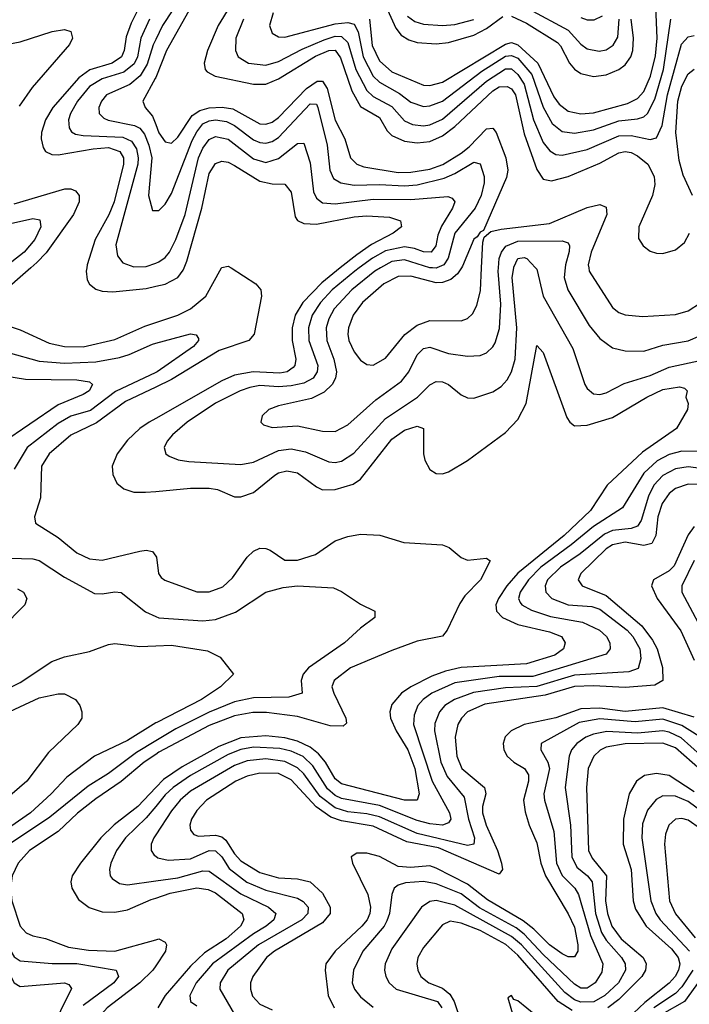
# Model space of a CAD drawing. Header units: inches. Extents: x 501365 to 657855, y 482276 to 547543.
# Tile 115 of 256: x 539568 to 541694, y 507662 to 510788. Entities that reach past the tile are written whole.
import ezdxf

# ---------------------------------------------------------------- set-up
doc = ezdxf.new("R2010")
doc.units = ezdxf.units.IN
doc.header["$MEASUREMENT"] = 0
for name, color, linetype in [('A5530', 7, 'Continuous'), ('A5531', 7, 'Continuous'), ('A5540', 7, 'Continuous'), ('A5541', 7, 'Continuous')]:
    doc.layers.add(name, color=color, linetype=linetype)

msp = doc.modelspace()

# ---------------------------------------------------------------- linework, layer by layer
at = {"layer": 'A5530', "color": 5}
for points, elevation in [([(539518.7, 510000), (539510, 509993.1), (539391.6, 509910), (539347.9, 509870), (539322, 509830), (539320.1, 509810), (539328.6, 509790), (539351.3, 509770), (539408.2, 509748.2), (539470, 509736.1), (539531.3, 509731.3), (539630, 509703.9), (539710, 509697.3), (539810, 509702.2), (539884.5, 509715.5), (539915.3, 509724.7), (539990, 509758.4), (540000, 509761.1)], 1860), ([(539602.9, 510000), (539499.2, 509910), (539472.7, 509870), (539472.3, 509850), (539490.3, 509830), (539570, 509803.7), (539661.6, 509761.6), (539710.6, 509750.6), (539770, 509749), (539870, 509772.4), (539965.3, 509814.7), (540000, 509826.2)], 1880), ([(539780.7, 510000), (539779, 509990), (539782.2, 509962.2), (539790, 509948.1), (539810, 509932.6), (539830, 509926.4), (539864.3, 509924.3), (539970, 509935.1), (540000, 509941.9)], 1920), ([(539328.5, 509688.5), (539586.8, 509646.8), (539750, 509644.5), (539790, 509638), (539799.7, 509630), (539788.6, 509610), (539770, 509597.9), (539690, 509565), (539510, 509442.7)], 1840), ([(540000, 509668.1), (539872.4, 509607.6), (539792.6, 509547.4), (539730, 509529.1), (539690, 509506.2), (539591.3, 509430), (539550, 509360.7)], 1860), ([(540000, 509621.5), (539904.1, 509575.9), (539812.3, 509507.7), (539730, 509468.8), (539661.4, 509410), (539637.5, 509370), (539633.6, 509270), (539615, 509210), (539618.3, 509190), (539690, 509144.2), (539750, 509095), (539790, 509076.4), (539830, 509072.3), (539950, 509100.9), (539970, 509103.7), (539990, 509099.7), (540000, 509084.7)], 1880), ([(540000, 509521.8), (539979.3, 509510), (539950, 509489.9), (539910, 509453.3), (539877.9, 509410), (539861.7, 509370), (539863.8, 509343.8), (539877, 509317), (539898.9, 509298.9), (539930, 509288.3), (539967.4, 509287.4), (540000, 509290.5)], 1920), ([(539538.2, 509078.2), (539610, 509076.4), (539630, 509071.1), (539710, 509017.5), (539805.9, 508965.9), (539830, 508964.6), (539870, 508971.6), (539890, 508969.3), (539967.4, 508907.4), (540000, 508893)], 1860), ([(539560.6, 508980.6), (539580.2, 508970), (539591.2, 508950), (539584.4, 508930), (539510, 508855.4)], 1840), ([(539490, 508644.5), (539570, 508683.6), (539670, 508750.1), (539710, 508765.5), (539790, 508781.6), (539850, 508804.6), (539870, 508807.1), (539950, 508797.5), (540000, 508799.7)], 1840), ([(539490, 508570.1), (539630, 508635.1), (539690, 508647.9), (539710, 508647.4), (539745.5, 508630), (539759.5, 508610), (539765.3, 508590), (539765.3, 508570), (539752.2, 508550), (539659.2, 508460.8), (539590.6, 508370), (539472.9, 508270)], 1820), ([(540000, 508555.1), (539910, 508498.9), (539805.9, 508450), (539717.4, 508382.6), (539668.4, 508330), (539602.7, 508270), (539490, 508192.1), (539457.4, 508162.6), (539448.3, 508150), (539443.3, 508130), (539445.6, 508090), (539483.1, 507903.1), (539519, 507790), (539550, 507730.1), (539570, 507718.1), (539710, 507730.1), (539724, 507724), (539732.2, 507712.2), (539662.7, 507570)], 1840), ([(540000, 508498.7), (539938.4, 508461.6), (539850, 508394.1), (539785.5, 508354.5), (539664.1, 508255.9), (539536, 508170), (539493.8, 508126.2), (539481.4, 508090), (539486.9, 508013.1), (539509.7, 507910), (539539.6, 507830), (539550, 507812.4), (539570, 507800.1), (539671, 507791), (539750, 507791.4), (539874, 507770), (539881.7, 507750), (539867.1, 507730), (539770, 507657.5)], 1860), ([(540000, 508455.3), (539963, 508430), (539890, 508369.3), (539810, 508314.6), (539751.7, 508268.3), (539690, 508210.6), (539599.4, 508150), (539563.2, 508110), (539544.1, 508070), (539538.5, 508030), (539543.2, 507990), (539570, 507910.2), (539588.8, 507888.8), (539610, 507879.2), (539650, 507870.5), (539723.3, 507843.3), (539786.1, 507833.9), (539870, 507830.8), (540000, 507866.7)], 1880), ([(540000, 508349.7), (539943.4, 508290), (539868.3, 508231.7), (539825.9, 508190), (539760.8, 508110), (539734.8, 508070), (539730.7, 508050), (539733.2, 508030), (539754.6, 507994.6), (539788.5, 507968.5), (539830, 507954.9), (539870, 507954.2), (539910, 507961.3), (539985.7, 507994.3), (540000, 507999)], 1920), ([(540000, 508289.9), (539970, 508253.4), (539904.4, 508190), (539875.7, 508150), (539857.1, 508110), (539853.1, 508090), (539855.8, 508070), (539861.5, 508061.5), (539885.4, 508045.4), (539910, 508041.5), (540000, 508053.9)], 1940), ([(540000, 508199.5), (539993.8, 508190), (539985.4, 508170), (539985, 508150), (539995.4, 508135.4), (540000, 508132.1)], 1960), ([(540000, 507783.8), (539990.6, 507770), (539950, 507729.7), (539845.9, 507650), (539827.4, 507630), (539812.1, 507590), (539816.5, 507550), (539847.5, 507507.5), (539890, 507485.2), (539970, 507477.5), (540000, 507479.1)], 1880)]:
    msp.add_lwpolyline(points, dxfattribs=dict(at, elevation=elevation))
at = {"layer": 'A5531', "color": 5}
for points, elevation in [([(539942.6, 510817.4), (539922.3, 510777.7), (539905.9, 510734.1), (539899.5, 510690), (539891.3, 510670), (539862, 510650), (539791, 510629), (539755.9, 510604.1), (539673.2, 510510), (539650.1, 510470), (539637.7, 510430), (539636, 510410), (539642.3, 510382.3), (539650.1, 510370.1), (539670, 510360.7), (539690, 510359.6), (539801.6, 510378.4), (539850, 510382), (539886.4, 510370), (539897.4, 510350), (539898, 510330), (539868.1, 510210), (539851.2, 510168.8), (539807.9, 510090), (539782.4, 510010), (539780.7, 510000)], 1920), ([(539980.6, 510790), (539952.7, 510730), (539941.9, 510670), (539931.8, 510648.2), (539898.7, 510621.3), (539830, 510600.9), (539790, 510576.3), (539751.4, 510530), (539729.3, 510490), (539723.4, 510470), (539725, 510445), (539732.5, 510432.5), (539745.1, 510425.1), (539770, 510420.4), (539895.4, 510415.4), (539922.8, 510402.8), (539938.5, 510378.5), (539944.5, 510350), (539943.2, 510330), (539873.7, 510073.7), (539878.5, 510038.5), (539896, 510016), (539930, 510004), (539970, 510005), (540000, 510015.4)], 1940), ([(539530, 510710.1), (539570, 510717.5), (539671.1, 510751.1), (539710, 510757), (539730, 510751.1), (539735.3, 510730), (539726, 510710), (539607.2, 510572.8), (539566.5, 510513.5)], 1880), ([(540000, 510725.6), (539991.6, 510708.4), (539973, 510647), (539950.3, 510609.7), (539917.4, 510582.6), (539843.8, 510550), (539827.8, 510530), (539819.8, 510510), (539820.5, 510490), (539835.5, 510475.5), (539848.8, 510468.8), (539932.1, 510452.1), (539950, 510443.8), (539964.4, 510424.4), (539978.6, 510390), (539988, 510350), (539977.5, 510230), (539990, 510182.4), (540000, 510182.3)], 1960), ([(540000, 510605.1), (539998.5, 510601.5), (539958.6, 510530), (539966.2, 510510), (539990, 510482.1), (540000, 510455.5)], 1980), ([(539550, 510203.3), (539711.2, 510251.2), (539730.9, 510250.9), (539744.8, 510244.8), (539756.6, 510230), (539757.2, 510210), (539738.9, 510170), (539651.9, 510048.1), (539622.7, 510017.3), (539602.9, 510000)], 1880), ([(539490, 510130.1), (539610, 510156.8), (539632.4, 510152.4), (539635.5, 510130), (539615.7, 510090), (539581.8, 510050), (539518.7, 510000)], 1860)]:
    msp.add_lwpolyline(points, dxfattribs=dict(at, elevation=elevation))
at = {"layer": 'A5540', "color": 5}
for points, elevation in [([(540239.4, 510000), (540317.7, 509950), (540333.2, 509930), (540335.3, 509910), (540312.3, 509790), (540295.8, 509770), (540201.9, 509738.1), (540050, 509645.4), (540000, 509621.5)], 1880), ([(540000, 509826.2), (540070, 509849.5), (540110.4, 509869.6), (540158.6, 509910), (540209.3, 510000)], 1880), ([(540585.7, 510000), (540527, 509953), (540467.1, 509890), (540442.7, 509850), (540432.9, 509810), (540432.7, 509770), (540444.6, 509710), (540442.1, 509690), (540436.6, 509683.4), (540417.1, 509670), (540394.3, 509665.7), (540309.8, 509670.2), (540250, 509659.8), (540210, 509641.1), (540000, 509521.8)], 1920), ([(540000, 509941.9), (540030, 509948.6), (540070.3, 509970), (540087.2, 509992.8), (540090.1, 510000)], 1920), ([(540645.9, 510000), (540632.2, 509990), (540560.5, 509930), (540522.7, 509890), (540497, 509850), (540484.6, 509810), (540485.8, 509770), (540514.2, 509690), (540512.7, 509670), (540499.7, 509650), (540470, 509633.9), (540430, 509625.3), (540390, 509622.3), (540330, 509626.2), (540299.2, 509620.8), (540267.9, 509610), (540190, 509570.6), (540099.5, 509510), (540053.4, 509470), (540036.5, 509450), (540027.2, 509430), (540031.8, 509410), (540042.4, 509402.4), (540070.7, 509390.7), (540105.1, 509385.1), (540270, 509376), (540310, 509383), (540390, 509420.7), (540430, 509425.6), (540475.8, 509415.8), (540550, 509384.6), (540570, 509382.4), (540590, 509386.5), (540628.6, 509411.4), (540730, 509522.2), (540830.7, 509589.3), (540870, 509628.8), (540890, 509639.5), (540910, 509638.6), (540930, 509630.1), (540970, 509597.5), (540990, 509587.3), (541010, 509586), (541070, 509606.7), (541096.3, 509623.7), (541115.6, 509644.4), (541130, 509670.2), (541141.2, 509710), (541146.5, 509810), (541131.6, 509970), (541136.9, 510000)], 1940), ([(540713.7, 510000), (540695.5, 509990), (540622.5, 509930), (540567, 509870), (540550, 509838.4), (540541.5, 509810), (540543.2, 509770), (540565.6, 509710), (540573.9, 509670), (540570.5, 509650), (540559.7, 509630), (540535, 509605), (540494.4, 509585.6), (540390, 509561.8), (540359.6, 509550), (540338.3, 509530), (540333.7, 509510), (540342.2, 509502.2), (540370, 509493.8), (540450, 509498.2), (540530, 509481.7), (540570, 509480.4), (540610, 509501.4), (540698.9, 509581.1), (540779.8, 509640.2), (540803.7, 509670), (540830, 509723.8), (540850, 509744.4), (540870, 509748.5), (540930, 509728.8), (540990, 509719.6), (541030, 509722.2), (541050, 509730.9), (541070, 509749.3), (541077.4, 509762.6), (541092, 509808), (541095.4, 509884.6), (541087, 509990), (541088, 510000)], 1960), ([(540970.6, 510000), (540958.4, 509981.6), (540936.8, 509963.2), (540910, 509953.3), (540890, 509952.5), (540810, 509974.1), (540770, 509973.1), (540723.9, 509950), (540656.5, 509890), (540626.8, 509850), (540612, 509810), (540610.1, 509790), (540613.1, 509770), (540630, 509733.8), (540650, 509707.6), (540670, 509693.5), (540690, 509691), (540730, 509713.9), (540791, 509789), (540830, 509818.7), (540870, 509833.3), (540970, 509831.5), (540990, 509839), (541005.9, 509854.1), (541019.1, 509880.9), (541031.3, 509928.7), (541034.5, 510000)], 1980), ([(540892.1, 510000), (540890, 509999.1), (540879.1, 510000)], 1960), ([(541205.9, 510000), (541210, 509995.6), (541230.5, 509910), (541324, 509744), (541362.8, 509630), (541370, 509617.6), (541390, 509600.2), (541410, 509597.6), (541430, 509603.7), (541487.3, 509632.7), (541570, 509658), (541630, 509685.2), (541732.7, 509707.3)], 1940), ([(541300.2, 510000), (541297.3, 509970), (541308.4, 509930), (541376.7, 509816.7), (541410, 509775.9), (541450, 509746.4), (541490, 509736.8), (541550, 509735.6), (541610, 509754.3), (541690, 509768.8), (541730, 509785)], 1960), ([(541374.7, 510000), (541376.1, 509990), (541450, 509874.2), (541470, 509858.9), (541490, 509850.7), (541546, 509846), (541650, 509852), (541690, 509864.1), (541730, 509889), (541783.6, 509956.4), (541800.2, 510000)], 1980), ([(540000, 509761.1), (540110, 509790.7), (540127.9, 509787.9), (540135.4, 509775.4), (540135.6, 509770), (540119.5, 509750), (540004.1, 509670), (540000, 509668.1)], 1860), ([(540000, 509290.5), (540110, 509300.9), (540170, 509300.7), (540196.4, 509296.4), (540250, 509273.4), (540270, 509273), (540310, 509286.7), (540378.1, 509341.9), (540390, 509349.7), (540415.8, 509355.8), (540450, 509349.1), (540510, 509304.5), (540530, 509295), (540570, 509296.3), (540626.8, 509313.2), (540650, 509329.5), (540750, 509456.1), (540790, 509484.6), (540830, 509497), (540850.2, 509490), (540850.1, 509410), (540854.7, 509390), (540870, 509360.2), (540890, 509347.1), (540910, 509346.6), (540930, 509352.8), (540990, 509388.3), (541110, 509477.6), (541150, 509519.2), (541176.1, 509570), (541210, 509753.4), (541230, 509731.7), (541305.3, 509525.3), (541315.3, 509510), (541330, 509499.1), (541370, 509500.5), (541450, 509524.8), (541559.1, 509590), (541610, 509614.3), (541662.9, 509622.9), (541678.5, 509618.5), (541687.2, 509610), (541683.6, 509590), (541690.2, 509570), (541688.8, 509550), (541653.8, 509490), (541545.5, 509414.5), (541433.1, 509310), (541380.9, 509230), (541297.2, 509150), (541150, 509030.6), (541114.4, 508990), (541088.3, 508950), (541080.2, 508930), (541082.2, 508910), (541100.9, 508890), (541150, 508867.3), (541250, 508844.1), (541288.1, 508830), (541300.1, 508810), (541295, 508790), (541266.7, 508770), (541177.7, 508742.3), (540970, 508731.1), (540920.1, 508719.9), (540876.5, 508703.5), (540810.1, 508670), (540780.8, 508650), (540750, 508614), (540743.3, 508590), (540745.3, 508570), (540763.4, 508530), (540800, 508470), (540822.2, 508410), (540836.6, 508330), (540830.4, 508309.6), (540790, 508310.3), (540590, 508361.6), (540570, 508377.2), (540538.9, 508430), (540516.6, 508456.6), (540490, 508477.7), (540450, 508497.2), (540410, 508507.3), (540350, 508514.5), (540270, 508508.1), (540200, 508480), (540084, 508416), (540024.5, 508375.5), (540000, 508349.7)], 1920), ([(541770, 509415.8), (541670, 509418.1), (541630, 509407.8), (541592.6, 509387.4), (541550, 509347.9), (541481.8, 509238.2), (541390, 509178.7), (541319.5, 509120.5), (541222.9, 509050), (541183.1, 509010), (541156.7, 508970), (541152, 508950), (541157.3, 508937.3), (541162, 508930), (541193.1, 508913.1), (541253.6, 508893.6), (541355.2, 508875.2), (541409.5, 508849.5), (541431.2, 508830), (541442.1, 508810), (541442.9, 508790), (541430, 508774), (541197.5, 508702.5), (541090, 508702.4), (540950, 508682.8), (540876.3, 508650), (540849.2, 508630), (540832.4, 508610), (540820.5, 508579.5), (540818.8, 508550), (540877.4, 508370), (540933.2, 508270), (540936.9, 508250), (540930, 508237.4), (540910, 508230), (540870, 508234.8), (540830, 508245.3), (540710, 508292.6), (540590, 508315), (540570, 508324.7), (540545.5, 508345.5), (540499.1, 508419.1), (540468, 508448), (540430, 508465.5), (540394.4, 508474.4), (540310, 508478.4), (540270, 508470.3), (540230, 508454.4), (540110, 508388.2), (540055.1, 508350), (540030, 508326.4), (540000, 508289.9)], 1940), ([(541810, 509352.7), (541690, 509368.9), (541650, 509361.6), (541610, 509340.4), (541581.2, 509310), (541564.4, 509275.6), (541541.8, 509198.2), (541530, 509179.9), (541510, 509172.8), (541450, 509166.1), (541425.1, 509154.9), (541347.9, 509092.1), (541284.9, 509050), (541243.8, 509010), (541236.1, 508990), (541238.5, 508970), (541257.2, 508950), (541310, 508930.1), (541385, 508925), (541410, 508916.6), (541496.5, 508850), (541515, 508830), (541537.1, 508790), (541540.3, 508759.7), (541531.8, 508728.2), (541502.3, 508717.7), (541330, 508706.8), (541210, 508671.3), (541110, 508666.6), (541008.6, 508651.4), (540948.4, 508630), (540918.2, 508610), (540900.9, 508590), (540886.6, 508553.4), (540885, 508530), (540904.7, 508430), (540924.9, 508384.9), (540979.8, 508319.8), (540992.8, 508250), (541011.6, 508190), (541010.1, 508169.9), (540990, 508165.6), (540830, 508204.4), (540710, 508256.9), (540670, 508266.7), (540610, 508273.2), (540570, 508285), (540522, 508322), (540470, 508393.1), (540450, 508412.8), (540410, 508432.5), (540350, 508441.1), (540290, 508434.3), (540250, 508420.4), (540110, 508338.6), (540077.2, 508310), (540050, 508276.1), (540000, 508199.5)], 1960), ([(541730, 509311.9), (541690, 509313.5), (541650, 509299.4), (541630, 509284), (541608, 509252), (541594.7, 509210), (541587.4, 509150), (541575.5, 509124.5), (541550, 509118.3), (541490, 509129.1), (541450, 509120.8), (541430, 509108), (541349.6, 509030), (541341.2, 509010), (541354, 508990), (541430, 508959.6), (541543, 508863), (541577.6, 508817.6), (541592.6, 508790), (541609.3, 508730.7), (541610, 508689.9), (541584.7, 508675.3), (541490, 508667.8), (541390, 508673.4), (541330, 508671.2), (541236.9, 508643.1), (541045.1, 508614.9), (540990.1, 508590), (540970.5, 508570), (540959.7, 508550), (540950.4, 508510), (540955.9, 508450), (540972, 508410), (541044.3, 508350), (541048.1, 508330), (541037.7, 508290), (541037.4, 508270), (541048.7, 508230), (541085, 508150), (541097.6, 508110), (541101.5, 508090), (541090, 508075), (540898.1, 508158.1), (540797.1, 508177.1), (540690, 508227), (540590, 508244.3), (540555.6, 508255.6), (540509, 508289), (540430, 508374.2), (540390, 508394.1), (540330, 508395.7), (540290, 508385.9), (540254.2, 508370), (540161.6, 508310), (540130, 508277.5), (540113.6, 508250), (540108, 508230), (540110, 508214.8), (540121.3, 508201.3), (540135.6, 508195.6), (540190, 508198.3), (540210, 508193.9), (540222.9, 508182.9), (540250, 508139.5), (540270, 508117), (540330, 508080.4), (540390, 508062.9), (540450, 508059.9), (540490, 508050.1), (540530, 508014.5), (540553.3, 507970), (540553.6, 507950), (540530, 507920.4), (540377.5, 507830), (540351.4, 507810), (540308.1, 507750), (540300.9, 507730), (540300.4, 507710), (540307.3, 507687.3), (540330, 507662.5), (540370, 507643.6)], 1980), ([(541710, 509178.8), (541690, 509152.3), (541645.8, 509054.2), (541630, 509037.6), (541580.9, 509010), (541573.9, 508990), (541592, 508950), (541667.3, 508847.3), (541710, 508754)], 2020), ([(540000, 509084.7), (540001.9, 509081.9), (540008.4, 509030), (540017.3, 509017.3), (540029, 509009), (540130, 508971.7), (540170, 508971.3), (540212.8, 508987.2), (540243.8, 509016.2), (540290, 509082), (540310, 509100.1), (540330, 509110.1), (540350, 509109.4), (540363.3, 509103.3), (540410, 509072.1), (540450, 509071.5), (540507.2, 509090), (540570, 509133.9), (540610, 509147.5), (540650, 509154.9), (540711.9, 509151.9), (540788.2, 509128.2), (540910, 509120.7), (540931.9, 509111.9), (540970, 509080.3), (540990, 509071.7), (541050, 509078), (541061.6, 509070), (541030.9, 509010), (540981.8, 508958.2), (540965.4, 508934.6), (540925.8, 508850), (540910, 508830.8), (540830, 508814.8), (540750, 508785.3), (540618.2, 508730), (540566.1, 508690), (540559.5, 508670), (540565.4, 508650), (540603.6, 508570), (540605.2, 508554.8), (540595.4, 508544.6), (540554.3, 508545.7), (540450, 508575.4), (540351.8, 508588.2), (540308.4, 508588.4), (540250, 508577.8), (540170, 508546.6), (540010, 508462.1), (540000, 508455.3)], 1880), ([(541710, 509070.5), (541670.6, 508990), (541670.6, 508970), (541756.6, 508810)], 2040), ([(540000, 508893), (540010, 508888.6), (540150, 508879.5), (540190, 508883.7), (540253.3, 508906.7), (540349.9, 508970.1), (540404.7, 508984.7), (540450.6, 508990.6), (540564, 508984), (540590, 508972.2), (540650, 508931.8), (540695.5, 508910), (540695.8, 508890), (540650, 508856.1), (540599.8, 508810), (540485, 508730), (540468.5, 508710), (540462.2, 508690), (540464.6, 508650), (540422.7, 508637.3), (540310, 508634.5), (540250, 508621.8), (540170, 508589.1), (540063.3, 508536.7), (540000, 508498.7)], 1860), ([(540000, 508799.7), (540050, 508802), (540163.9, 508783.9), (540204.2, 508764.2), (540246.8, 508710), (540205.8, 508670), (540144.8, 508630), (540003, 508557), (540000, 508555.1)], 1840), ([(541710, 508573.4), (541610, 508602.7), (541490, 508591.3), (541410, 508602.3), (541350, 508599.9), (541270, 508571.3), (541169.4, 508550), (541128.2, 508530), (541109.5, 508510.5), (541102.7, 508490), (541105.1, 508470), (541115.9, 508450), (541137.2, 508430), (541170.6, 508410), (541184, 508390), (541183.6, 508370), (541167.8, 508310), (541173.3, 508273.3), (541185.7, 508230), (541210, 508174.4), (541223.1, 508110), (541237.2, 508070), (541310, 507948.9), (541330, 507906.8), (541340.7, 507850), (541340.1, 507830), (541330, 507812.2), (541310, 507812.1), (541290, 507821.7), (541250, 507850.5), (541200.2, 507900.2), (541166.6, 507926.6), (541053.1, 507993.1), (540990, 508043.6), (540890, 508094.1), (540870, 508101.2), (540810, 508095.8), (540770, 508099.5), (540710, 508130.5), (540670, 508141.5), (540638.9, 508141.1), (540620.2, 508130), (540625.1, 508110), (540673.1, 508010), (540681.9, 507970), (540680.2, 507950), (540671.4, 507930), (540654.9, 507910), (540570.1, 507830), (540540.4, 507790), (540538.2, 507770), (540548, 507690), (540566.4, 507650)], 2020), ([(541750, 508496.7), (541670, 508546.9), (541610, 508567.5), (541521.8, 508558.2), (541410, 508567.6), (541344, 508556), (541223.8, 508490), (541222.8, 508470), (541245, 508430), (541250.1, 508410), (541232, 508330), (541234.2, 508310), (541264.5, 508210), (541272.4, 508110), (541290.6, 508070.6), (541330.4, 508030), (541342.1, 508010), (541380.3, 507880.3), (541419.7, 507790), (541416.6, 507763.4), (541395.6, 507730), (541370, 507712.9), (541350, 507713.3), (541330, 507725.4), (541230, 507820), (541170, 507884.8), (541144.6, 507904.6), (541028.2, 507968.2), (540970, 508012.3), (540890, 508044.4), (540850, 508051.6), (540793.1, 508046.9), (540770, 508039.6), (540757.4, 508030), (540749.6, 508010.4), (540742, 507950), (540733.7, 507926.3), (540725.1, 507910), (540657.9, 507830), (540627.8, 507770), (540623.9, 507730), (540631.3, 507710), (540650, 507684.8), (540690, 507652.8)], 2040), ([(541730, 508452.3), (541668.2, 508508.2), (541630, 508526.1), (541610, 508530.3), (541530, 508522.7), (541432.6, 508527.4), (541390, 508519.9), (541365.4, 508510), (541336.6, 508490), (541320.1, 508470), (541312.2, 508450), (541299.5, 508350), (541317.4, 508230), (541320.9, 508130), (541337.5, 508097.5), (541370.5, 508070), (541385.7, 508050), (541396.7, 507950), (541415.5, 507890), (541430, 507864.8), (541479, 507810), (541490.4, 507790), (541491.8, 507770), (541469.4, 507730), (541425.5, 507690), (541390.7, 507669.3), (541350, 507668), (541330, 507675.9), (541299.3, 507699.3), (541161.4, 507850), (541130, 507877.4), (540950, 507976.9), (540890, 507991.4), (540870, 507988.1), (540844, 507970), (540750, 507837.3), (540728.6, 507790), (540726.5, 507770), (540730.7, 507750), (540741.6, 507730), (540763.2, 507710), (540894.8, 507670), (540908.2, 507650)], 2060), ([(541730, 508406.1), (541650, 508475.9), (541610, 508491.2), (541490, 508488.9), (541430, 508477.7), (541411.3, 508468.7), (541391.5, 508450), (541373.4, 508410), (541368.1, 508350), (541374.5, 508150), (541385.5, 508125.5), (541431.7, 508070), (541428, 507990), (541434.8, 507950), (541448.3, 507910), (541478.2, 507870), (541547.8, 507810), (541557.5, 507790), (541555.5, 507770), (541543.3, 507750), (541470, 507677.2), (541435.5, 507650)], 2080), ([(541710, 508336.4), (541630, 508387.9), (541590, 508394.2), (541552.3, 508387.7), (541526.2, 508370), (541503.5, 508330), (541485, 508250), (541483.7, 508170), (541509.4, 508090), (541516.4, 507990), (541523.3, 507963.3), (541557.2, 507910), (541637.4, 507837.4), (541658.9, 507810), (541663.9, 507790), (541660, 507770), (541648.8, 507750), (541630, 507728.4), (541553.2, 507666.8), (541480.7, 507599.3)], 2120), ([(541739.4, 508270), (541690, 508305.8), (541650, 508322.5), (541610, 508323.2), (541588.4, 508311.6), (541561.6, 508278.4), (541545.8, 508234.2), (541543.2, 508190), (541572.4, 507990), (541587.7, 507950), (541601.3, 507930), (541695, 507830)], 2140), ([(541730, 508219.2), (541690, 508246.6), (541670, 508252), (541650, 508249.2), (541629.1, 508230), (541618.5, 508201.5), (541615.4, 508170), (541631, 507990), (541650, 507948.7), (541712.6, 507872.6)], 2160), ([(540000, 508132.1), (540007.1, 508127.1), (540039, 508119), (540110, 508124), (540170, 508149.8), (540190, 508149.2), (540209.5, 508130), (540233.1, 508093.1), (540289.6, 508049.6), (540350, 508024), (540450, 507998.2), (540467.7, 507987.7), (540483.9, 507970), (540482.9, 507950), (540463.7, 507930), (540326, 507850), (540229, 507770), (540204.1, 507730), (540203.3, 507710), (540250, 507628.8)], 1960), ([(540000, 508053.9), (540070, 508063.5), (540150, 508085.1), (540170, 508084.6), (540270, 508012.5), (540358.4, 507970), (540381.5, 507950), (540374.7, 507930), (540350.5, 507910), (540310, 507885.6), (540179.7, 507790), (540128.6, 507730), (540107.9, 507690), (540110.1, 507670), (540130, 507656.8)], 1940), ([(540000, 507999), (540045.9, 508014.1), (540130, 508031.2), (540166, 508026), (540190, 508016.1), (540274.6, 507950), (540280.1, 507930), (540268.8, 507910), (540224, 507870), (540155, 507825), (540110, 507783.2), (540029.7, 507690), (540006.3, 507650)], 1920), ([(541322.2, 507642.2), (541278.1, 507670), (541150, 507817.7), (541111.9, 507851.9), (541030, 507895.7), (540970, 507919.7), (540934.9, 507925.1), (540910, 507913.5), (540850, 507841.7), (540832.3, 507810), (540828.5, 507790), (540831.7, 507770), (540842.1, 507750), (540867.5, 507730), (540910, 507713), (540934, 507694), (540947.7, 507670), (540968.2, 507608.2)], 2080), ([(540000, 507866.7), (540010, 507869.4), (540030, 507859), (540034.4, 507850), (540031.3, 507830), (540000, 507783.8)], 1880), ([(541704.9, 507770), (541670, 507716.9), (541650, 507696), (541581.3, 507650)], 2140), ([(541750.5, 507770), (541678.7, 507670), (541608.4, 507630)], 2160), ([(541206.5, 507626.5), (541150, 507672.4), (541137.2, 507677.2), (541130, 507689.4), (541118, 507682), (541136.6, 507616.6)], 2120)]:
    msp.add_lwpolyline(points, dxfattribs=dict(at, elevation=elevation))
at = {"layer": 'A5541', "color": 5}
for points, elevation in [([(540000, 511131.6), (540030, 511120.2), (540050, 511118.2), (540090, 511124.1), (540170, 511154.8), (540250, 511212.2), (540290, 511234.6), (540310, 511238.6), (540336.7, 511236.7), (540353.8, 511230), (540361.6, 511221.6), (540379.8, 511190), (540360.8, 511070), (540353.4, 511050), (540334.3, 511030), (540241.5, 510970), (540124.1, 510850), (540034.4, 510690), (540000, 510605.1)], 1980), ([(540000, 511079.8), (540016.9, 511076.9), (540070, 511079.9), (540130, 511096.4), (540250, 511145.3), (540270, 511133.4), (540286.8, 511110), (540294, 511090), (540291.6, 511070), (540277.7, 511050), (540218.7, 511001.3), (540151.8, 510930), (540087.2, 510870), (540021.7, 510770), (540000, 510725.6)], 1960), ([(540234.8, 510830), (540198.3, 510770), (540164.6, 510690), (540154, 510650), (540156.8, 510630), (540162.9, 510622.9), (540189.2, 510609.2), (540310, 510583.9), (540350, 510583.6), (540390, 510600.7), (540507, 510673), (540550, 510691), (540570, 510691.3), (540587.1, 510667.1), (540622.7, 510562.7), (540650, 510512.8), (540710, 510477.6), (540735.3, 510435.3), (540750, 510420.3), (540790, 510403), (540830, 510397.6), (540870, 510402), (540910, 510419.2), (540950, 510448.7), (541070, 510562.6), (541090, 510575.5), (541116, 510576), (541130, 510568.8), (541142.3, 510550), (541170, 510425.7), (541210, 510313.1), (541230, 510281.5), (541256.5, 510276.5), (541310, 510290.1), (541410, 510332.7), (541470, 510365), (541490, 510369.8), (541510, 510366.3), (541530, 510356.1), (541562.6, 510330), (541583, 510290), (541584.6, 510264.6), (541577, 510230), (541534.3, 510130), (541533.1, 510093.1), (541547.2, 510070), (541570, 510053.6), (541590, 510046.5), (541610, 510045.5), (541650, 510057.2), (541678.9, 510081.1), (541694.9, 510110)], 2020), ([(540679.2, 510790), (540686.8, 510706.8), (540710, 510657.5), (540750, 510623.1), (540850, 510580.1), (540870, 510578.9), (540910, 510590.4), (541110, 510710.9), (541130, 510715.6), (541150, 510708.9), (541213.2, 510650), (541263.8, 510543.8), (541280.5, 510520.5), (541310, 510497.8), (541350, 510488.9), (541390, 510493), (541497.9, 510522.1), (541530, 510537.7), (541550, 510560.1), (541570.9, 510609.1), (541586.9, 510673.1), (541592.6, 510730), (541588, 510830)], 2080), ([(540731.1, 510831.1), (540761.8, 510761.8), (540779.4, 510739.4), (540804, 510724), (540830, 510716.4), (540890, 510711.3), (540930, 510715.4), (541010, 510739.4), (541050, 510760.7), (541101.9, 510798.1)], 2120), ([(541183.3, 510823.3), (541310, 510755.2), (541350, 510710.1), (541370, 510696.3), (541408.3, 510688.3), (541430, 510692.7), (541452.9, 510707.1), (541467.1, 510732.9), (541471.7, 510790)], 2140), ([(540278.4, 510790), (540254.6, 510730), (540253, 510690), (540261.9, 510670), (540294.3, 510650), (540350, 510643.6), (540390, 510655.4), (540465.3, 510694.7), (540535.3, 510724.7), (540570, 510735.8), (540590, 510735.2), (540610, 510715.7), (540635, 510630), (540670, 510563.6), (540690, 510544.8), (540750, 510512.4), (540790, 510466.9), (540815.7, 510455.7), (540850, 510451.5), (540870, 510454.6), (540910, 510472.1), (541050, 510593.5), (541110, 510632.7), (541130, 510631.9), (541150, 510614.7), (541170, 510583.1), (541199.4, 510470), (541230, 510398.7), (541251.5, 510371.5), (541270, 510360.5), (541290, 510357.8), (541370, 510376), (541470, 510420), (541510, 510420.8), (541570, 510407.6), (541590, 510412.7), (541607.5, 510452.5), (541625.4, 510550), (541669.8, 510710.2), (541690, 510733.8), (541710, 510737.7)], 2040), ([(540372.4, 510810), (540361, 510770), (540370, 510745.2), (540390, 510733.5), (540410, 510732.5), (540570, 510774.8), (540610, 510778.9), (540630, 510774.2), (540642.6, 510750), (540658.1, 510670), (540690, 510609.4), (540710, 510589.8), (540773.9, 510553.9), (540810, 510526.1), (540850, 510512.9), (540870, 510514.4), (540910, 510529.2), (541034.9, 510625.1), (541110, 510672.3), (541130, 510674.5), (541150, 510666), (541194.6, 510614.6), (541230, 510510.1), (541259, 510459), (541290, 510433.5), (541330, 510427.8), (541390, 510439), (541470, 510467), (541530, 510473), (541550, 510479.7), (541561.6, 510490), (541584.2, 510535.8), (541612.4, 510630), (541635.4, 510790)], 2060), ([(540799.3, 510799.3), (540822.8, 510782.8), (540850, 510774.2), (540910, 510770.3), (540950, 510773), (541010, 510788.8)], 2140), ([(541130, 510799.8), (541177.6, 510777.6), (541276.1, 510716.1), (541285.6, 510705.6), (541313.6, 510650), (541330, 510631), (541350, 510617.5), (541390, 510608.1), (541430, 510613.1), (541470, 510629.7), (541490, 510645.2), (541508.3, 510670), (541515.1, 510690), (541517.3, 510730), (541509.6, 510790)], 2120), ([(541350, 510795.2), (541370, 510788), (541392.4, 510787.6), (541418.9, 510801.1)], 2160), ([(541703.9, 510230), (541674.6, 510294.6), (541661.4, 510341.4), (541651.5, 510430), (541657.4, 510530), (541670, 510577.2), (541690, 510616.2), (541710, 510630.7)], 2020), ([(540000, 510455.5), (540010, 510428.9), (540030, 510400.4), (540050, 510395.8), (540070, 510414.8), (540116.1, 510483.9), (540139.8, 510500.2), (540170, 510508.8), (540210.6, 510510.6), (540245, 510505), (540330, 510457.6), (540350, 510456.9), (540370, 510463.3), (540390, 510478.1), (540478.8, 510570), (540512.9, 510592.9), (540530, 510593), (540544.2, 510570), (540569.5, 510469.5), (540600.1, 510410), (540617.9, 510350), (540638.8, 510330), (540660.9, 510320.9), (540770, 510303.5), (540810, 510304.2), (540870, 510313.6), (540911.6, 510328.4), (540970, 510364.4), (540995.5, 510384.5), (541050, 510441.4), (541070, 510443.7), (541080.5, 510430), (541112, 510350), (541117.9, 510310), (541113.2, 510286.8), (541040.9, 510119.1), (541030, 510113.8), (541020.9, 510099.1), (541010, 510091.7), (540974.3, 510005.7), (540970.6, 510000)], 1980), ([(540000, 510182.3), (540010, 510182.3), (540030, 510202.4), (540050, 510236.9), (540115.7, 510404.3), (540130, 510432.4), (540150, 510457.4), (540170, 510467.4), (540190, 510470.2), (540224.8, 510464.8), (540250, 510452.5), (540310, 510406.8), (540330, 510398.1), (540350, 510396.2), (540370, 510401.2), (540390, 510413.9), (540490, 510521.1), (540510, 510520.1), (540515.1, 510510), (540544.1, 510390), (540552.3, 510310), (540564.4, 510284.4), (540587.6, 510270), (540630, 510262.6), (540710, 510264.7), (540790, 510260.2), (540830, 510263.9), (540915.4, 510284.6), (540950, 510299.4), (541010, 510335.8), (541030.4, 510330.4), (541043.1, 510290), (541042.9, 510270), (541033.1, 510230), (541014.3, 510190), (540949.5, 510110), (540928.9, 510031.1), (540914.8, 510010), (540892.1, 510000)], 1960), ([(540000, 510015.4), (540010, 510018.9), (540030, 510033), (540044.2, 510050), (540064, 510090), (540093.1, 510170), (540135.9, 510350), (540150, 510380.6), (540170, 510407.5), (540190, 510417.1), (540230, 510409.1), (540310, 510346.8), (540350, 510335.1), (540390, 510347.6), (540450, 510395.1), (540470, 510395.9), (540490, 510333.7), (540501.2, 510241.2), (540510, 510221.5), (540530, 510206.7), (540570, 510203.5), (540690, 510218.7), (540810, 510217.4), (540927.1, 510227.1), (540941.5, 510221.5), (540949.4, 510210), (540942.7, 510190), (540907.2, 510132.8), (540895.8, 510104.2), (540889.2, 510070), (540874.3, 510050), (540850, 510051.3), (540821.8, 510061.8), (540790, 510067.1), (540730, 510054.2), (540688.7, 510031.3), (540645.9, 510000)], 1940), ([(540090.1, 510000), (540098.6, 510021.4), (540146.8, 510190), (540170, 510300.2), (540190, 510331.6), (540210, 510339.4), (540230, 510336.3), (540250, 510325.8), (540330, 510275.7), (540370, 510266.6), (540410, 510266.2), (540430, 510240.4), (540442.8, 510162.8), (540450.5, 510150.5), (540470, 510141.6), (540510, 510139.3), (540630, 510161.8), (540670, 510165.1), (540741.7, 510161.7), (540777.6, 510150), (540780.7, 510130), (540754, 510110), (540685.3, 510074.7), (540638.1, 510041.9), (540585.7, 510000)], 1920), ([(541034.5, 510000), (541038.2, 510081.8), (541042.8, 510097.2), (541064.1, 510115.9), (541096.4, 510123.6), (541250, 510141), (541370, 510191.5), (541410, 510201), (541430, 510193.4), (541432, 510170), (541382.1, 510050), (541373.3, 510010), (541374.7, 510000)], 1980), ([(541088, 510000), (541090.9, 510030), (541097.4, 510050), (541111.3, 510068.7), (541150, 510085.3), (541290, 510086.5), (541310, 510079.6), (541314.1, 510070), (541312.6, 510052.6), (541301.1, 510010), (541300.2, 510000)], 1960), ([(540209.3, 510000), (540210, 510001.3), (540230, 510006), (540239.4, 510000)], 1880), ([(540879.1, 510000), (540870, 510000.8), (540790, 510026.2), (540750, 510020), (540713.7, 510000)], 1960), ([(541136.9, 510000), (541137.4, 510002.6), (541150, 510030.1), (541170, 510033.4), (541177.8, 510030), (541205.9, 510000)], 1940)]:
    msp.add_lwpolyline(points, dxfattribs=dict(at, elevation=elevation))

doc.saveas('drawing.dxf')
